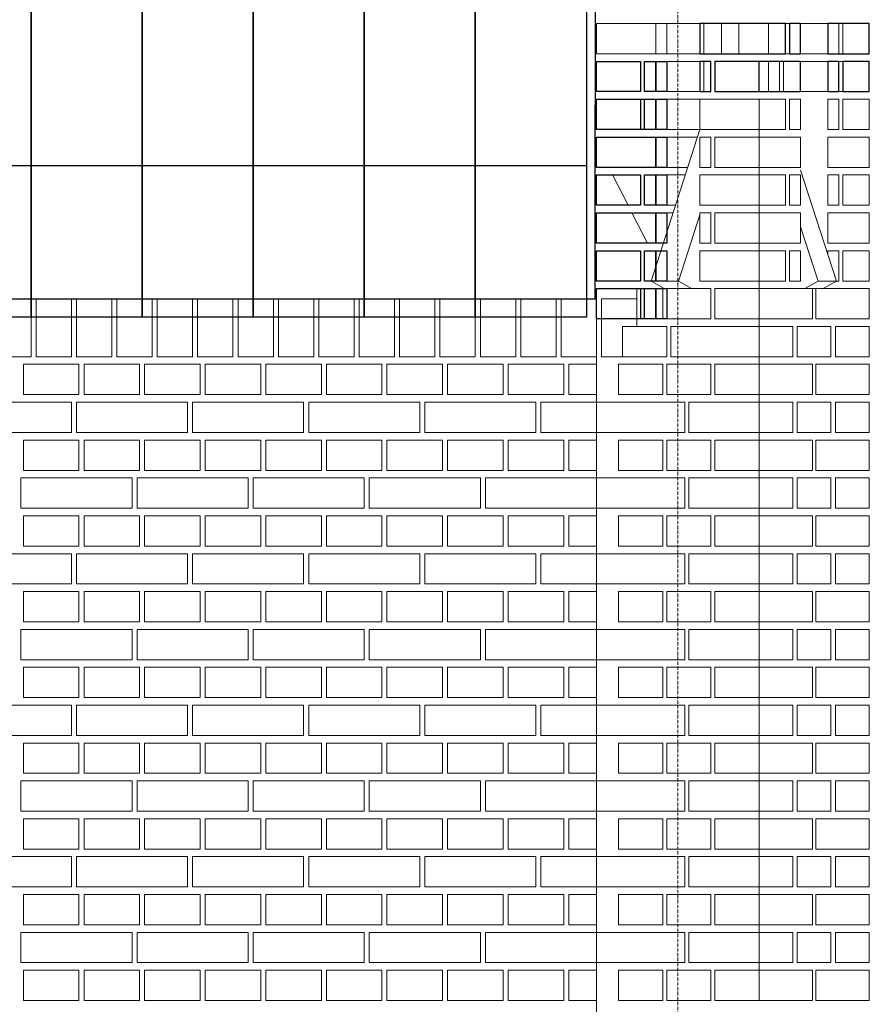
# Model space of a CAD drawing. Header units: millimetres. Extents: x -37887 to 94344, y -69777 to 116976.
# Tile 108 of 205: x 45640 to 47323, y 3387 to 5337. Entities that reach past the tile are written whole.
import ezdxf

# ---------------------------------------------------------------- set-up
doc = ezdxf.new("R2010")
doc.units = ezdxf.units.MM
doc.linetypes.add('Linia siatki', pattern=[19.05, 12.7, -3.175, 0, -3.175])
for name, color, linetype, lineweight in [('01_inwentaryzacja', 8, 'Continuous', 9), ('02_odbudowa', 7, 'Continuous', 30), ('S-GRID', 1, 'Continuous', 9)]:
    doc.layers.add(name, color=color, linetype=linetype, lineweight=lineweight)

msp = doc.modelspace()

# ---------------------------------------------------------------- linework, layer by layer
at = {"layer": '01_inwentaryzacja'}
for p, q in [((47030, 5329.4), (47030, 5269.4)), ((47104.6, 3394.4), (47104.6, 5179.4)), ((46987.3, 5119.4), (46890.6, 4819.4)), ((47187, 5038.9), (47257.7, 4819.4)), ((46987.3, 4950.7), (46945, 4819.4)), ((47187, 4926.5), (47221.5, 4819.4)), ((46890.6, 4819.4), (46945, 4819.4)), ((46890.6, 4819.4), (46916.4, 4804.4)), ((46945, 4819.4), (46970.8, 4804.4)), ((47221.5, 4819.4), (47195.6, 4804.4)), ((47257.7, 4819.4), (47221.5, 4819.4)), ((47257.7, 4819.4), (47231.9, 4804.4)), ((46916.4, 4804.4), (46970.8, 4804.4)), ((47231.9, 4804.4), (47195.6, 4804.4)), ((45592.6, 4784.4), (45662.6, 4784.4)), ((45662.6, 4784.4), (45662.6, 4669.4)), ((45672.6, 4784.4), (45742.6, 4784.4)), ((45672.6, 4784.4), (45672.6, 4669.4)), ((45742.6, 4784.4), (45742.6, 4669.4)), ((45752.6, 4784.4), (45822.6, 4784.4)), ((45752.6, 4784.4), (45752.6, 4669.4)), ((45822.6, 4784.4), (45822.6, 4669.4)), ((45832.6, 4784.4), (45902.6, 4784.4)), ((45832.6, 4784.4), (45832.6, 4669.4)), ((45902.6, 4784.4), (45902.6, 4669.4)), ((45912.6, 4784.4), (45982.6, 4784.4)), ((45912.6, 4784.4), (45912.6, 4669.4)), ((45982.6, 4784.4), (45982.6, 4669.4)), ((45992.6, 4784.4), (46062.6, 4784.4)), ((45992.6, 4784.4), (45992.6, 4669.4)), ((46062.6, 4784.4), (46062.6, 4669.4)), ((46072.6, 4784.4), (46142.6, 4784.4)), ((46072.6, 4784.4), (46072.6, 4669.4)), ((46142.6, 4784.4), (46142.6, 4669.4)), ((46152.6, 4784.4), (46222.6, 4784.4)), ((46152.6, 4784.4), (46152.6, 4669.4)), ((46222.6, 4784.4), (46222.6, 4669.4)), ((46232.6, 4784.4), (46302.6, 4784.4)), ((46232.6, 4784.4), (46232.6, 4669.4)), ((46302.6, 4784.4), (46302.6, 4669.4)), ((46312.6, 4784.4), (46382.6, 4784.4)), ((46312.6, 4784.4), (46312.6, 4669.4)), ((46382.6, 4784.4), (46382.6, 4669.4)), ((46392.6, 4784.4), (46462.6, 4784.4)), ((46392.6, 4784.4), (46392.6, 4669.4)), ((46462.6, 4784.4), (46462.6, 4669.4)), ((46472.6, 4784.4), (46542.6, 4784.4)), ((46472.6, 4784.4), (46472.6, 4669.4)), ((46542.6, 4784.4), (46542.6, 4669.4)), ((46552.6, 4784.4), (46622.6, 4784.4)), ((46552.6, 4784.4), (46552.6, 4669.4)), ((46622.6, 4784.4), (46622.6, 4669.4)), ((46632.6, 4784.4), (46702.6, 4784.4)), ((46632.6, 4784.4), (46632.6, 4669.4)), ((46702.6, 4784.4), (46702.6, 4669.4)), ((46712.6, 4784.4), (46782.6, 4784.4)), ((46712.6, 4784.4), (46712.6, 4669.4)), ((46782.6, 454.4), (46782.6, 4784.4)), ((46792.6, 4784.4), (46862.6, 4784.4)), ((46792.6, 4784.4), (46792.6, 4669.4)), ((46862.6, 4784.4), (46862.6, 4729.4)), ((45592.6, 4669.4), (45662.6, 4669.4)), ((45672.6, 4669.4), (45742.6, 4669.4)), ((45752.6, 4669.4), (45822.6, 4669.4)), ((45832.6, 4669.4), (45902.6, 4669.4)), ((45912.6, 4669.4), (45982.6, 4669.4)), ((45992.6, 4669.4), (46062.6, 4669.4)), ((46072.6, 4669.4), (46142.6, 4669.4)), ((46152.6, 4669.4), (46222.6, 4669.4)), ((46232.6, 4669.4), (46302.6, 4669.4)), ((46312.6, 4669.4), (46382.6, 4669.4)), ((46392.6, 4669.4), (46462.6, 4669.4)), ((46472.6, 4669.4), (46542.6, 4669.4)), ((46552.6, 4669.4), (46622.6, 4669.4)), ((46632.6, 4669.4), (46702.6, 4669.4)), ((46712.6, 4669.4), (46782.6, 4669.4)), ((46792.6, 4669.4), (46834.3, 4669.4))]:
    msp.add_line(p, q, dxfattribs=at)
for points in [[(46782.6, 5269.4), (46782.6, 5329.4), (46899.9, 5329.4), (46899.9, 5269.4), (46782.6, 5269.4)], [(46921.7, 5269.4), (46899.9, 5269.4), (46899.9, 5329.4), (46921.7, 5329.4), (46921.7, 5269.4)], [(46995.3, 5269.4), (46921.7, 5269.4), (46921.7, 5329.4), (46995.3, 5329.4), (46995.3, 5269.4)], [(47068.8, 5269.4), (46995.3, 5269.4), (46995.3, 5329.4), (47064.7, 5329.4), (47064.7, 5269.4)], [(47123.4, 5269.4), (47123.4, 5329.4), (47064.7, 5329.4), (47064.7, 5269.4), (47123.4, 5269.4)], [(47240.6, 5269.4), (47240.6, 5329.4), (47123.4, 5329.4), (47123.4, 5269.4), (47240.6, 5269.4)], [(47240.6, 5269.4), (47262.5, 5269.4), (47262.5, 5329.4), (47240.6, 5329.4), (47240.6, 5269.4)], [(47270.4, 5329.4), (47323, 5329.4), (47323, 5269.4), (47270.4, 5269.4), (47270.4, 5329.4)], [(46870.1, 5194.4), (46782.6, 5194.4), (46782.6, 5254.4), (46870.1, 5254.4), (46870.1, 5194.4)], [(46899.9, 5194.4), (46878, 5194.4), (46878, 5254.4), (46899.9, 5254.4), (46899.9, 5194.4)], [(46921.7, 5194.4), (46899.9, 5194.4), (46899.9, 5254.4), (46921.7, 5254.4), (46921.7, 5194.4)], [(46995.3, 5194.4), (46921.7, 5194.4), (46921.7, 5254.4), (46995.3, 5254.4), (46995.3, 5194.4)], [(47123.4, 5194.4), (47145.2, 5194.4), (47145.2, 5254.4), (47123.4, 5254.4), (47123.4, 5194.4)], [(47153.2, 5194.4), (47240.6, 5194.4), (47240.6, 5254.4), (47153.2, 5254.4), (47153.2, 5194.4)], [(47240.6, 5194.4), (47240.6, 5254.4), (47323, 5254.4), (47323, 5194.4), (47240.6, 5194.4)], [(46870.1, 5119.4), (46782.6, 5119.4), (46782.6, 5179.4), (46870.1, 5179.4), (46870.1, 5119.4)], [(46899.9, 5119.4), (46878, 5119.4), (46878, 5179.4), (46899.9, 5179.4), (46899.9, 5119.4)], [(46921.7, 5119.4), (46899.9, 5119.4), (46899.9, 5179.4), (46921.7, 5179.4), (46921.7, 5119.4)], [(46987.3, 5119.4), (46921.7, 5119.4), (46921.7, 5179.4), (46987.3, 5179.4), (46987.3, 5119.4)], [(47104.6, 5119.4), (47104.6, 5179.4), (46987.3, 5179.4), (46987.3, 5119.4), (47104.6, 5119.4)], [(47157.1, 5179.4), (47104.6, 5179.4), (47104.6, 5119.4), (47157.1, 5119.4), (47157.1, 5179.4)], [(47187, 5119.4), (47165.1, 5119.4), (47165.1, 5179.4), (47187, 5179.4), (47187, 5119.4)], [(47240.6, 5119.4), (47262.5, 5119.4), (47262.5, 5179.4), (47240.6, 5179.4), (47240.6, 5119.4)], [(47270.4, 5179.4), (47323, 5179.4), (47323, 5119.4), (47270.4, 5119.4), (47270.4, 5179.4)], [(46782.6, 5044.4), (46782.6, 5104.4), (46899.9, 5104.4), (46899.9, 5044.4), (46782.6, 5044.4)], [(46921.7, 5044.4), (46899.9, 5044.4), (46899.9, 5104.4), (46921.7, 5104.4), (46921.7, 5044.4)], [(46963.1, 5044.4), (46921.7, 5044.4), (46921.7, 5104.4), (46982.5, 5104.4)], [(46987.3, 5044.4), (47009.2, 5044.4), (47009.2, 5104.4), (46987.3, 5104.4), (46987.3, 5044.4)], [(47017.1, 5044.4), (47104.6, 5044.4), (47104.6, 5104.4), (47017.1, 5104.4), (47017.1, 5044.4)], [(47187, 5044.4), (47187, 5104.4), (47104.6, 5104.4), (47104.6, 5044.4), (47187, 5044.4)], [(47240.6, 5044.4), (47240.6, 5104.4), (47323, 5104.4), (47323, 5044.4), (47240.6, 5044.4)], [(46870.1, 4969.4), (46845.1, 4969.4), (46814.2, 5029.4), (46870.1, 5029.4), (46870.1, 4969.4)], [(46899.9, 4969.4), (46878, 4969.4), (46878, 5029.4), (46899.9, 5029.4), (46899.9, 4969.4)], [(46921.7, 4969.4), (46899.9, 4969.4), (46899.9, 5029.4), (46921.7, 5029.4), (46921.7, 4969.4)], [(46938.9, 4969.4), (46921.7, 4969.4), (46921.7, 5029.4), (46958.3, 5029.4)], [(47104.6, 4969.4), (47104.6, 5029.4), (46987.3, 5029.4), (46987.3, 4969.4), (47104.6, 4969.4)], [(47157.1, 5029.4), (47104.6, 5029.4), (47104.6, 4969.4), (47157.1, 4969.4), (47157.1, 5029.4)], [(47187, 4969.4), (47165.1, 4969.4), (47165.1, 5029.4), (47187, 5029.4), (47187, 4969.4)], [(47240.6, 4969.4), (47262.5, 4969.4), (47262.5, 5029.4), (47240.6, 5029.4), (47240.6, 4969.4)], [(47270.4, 5029.4), (47323, 5029.4), (47323, 4969.4), (47270.4, 4969.4), (47270.4, 5029.4)], [(46883.6, 4894.4), (46852.8, 4954.4), (46899.9, 4954.4), (46899.9, 4894.4), (46883.6, 4894.4)], [(46914.8, 4894.4), (46899.9, 4894.4), (46899.9, 4954.4), (46921.7, 4954.4), (46921.7, 4916.1)], [(46921.7, 4916.1), (46921.7, 4954.4), (46934.1, 4954.4)], [(46987.3, 4894.4), (47009.2, 4894.4), (47009.2, 4954.4), (46987.3, 4954.4), (46987.3, 4894.4)], [(47017.1, 4894.4), (47104.6, 4894.4), (47104.6, 4954.4), (47017.1, 4954.4), (47017.1, 4894.4)], [(47187, 4894.4), (47187, 4954.4), (47104.6, 4954.4), (47104.6, 4894.4), (47187, 4894.4)], [(47240.6, 4894.4), (47240.6, 4954.4), (47323, 4954.4), (47323, 4894.4), (47240.6, 4894.4)], [(47104.6, 4819.4), (47104.6, 4879.4), (46987.3, 4879.4), (46987.3, 4819.4), (47104.6, 4819.4)], [(47157.1, 4879.4), (47104.6, 4879.4), (47104.6, 4819.4), (47157.1, 4819.4), (47157.1, 4879.4)], [(47187, 4819.4), (47165.1, 4819.4), (47165.1, 4879.4), (47187, 4879.4), (47187, 4819.4)], [(47257.7, 4819.4), (47262.5, 4819.4), (47262.5, 4879.4), (47240.6, 4879.4), (47240.6, 4872.6)], [(47270.4, 4879.4), (47323, 4879.4), (47323, 4819.4), (47270.4, 4819.4), (47270.4, 4879.4)], [(46862.6, 4744.4), (46913.8, 4744.4), (46913.8, 4804.4), (46862.6, 4804.4), (46862.6, 4744.4)], [(46921.7, 4744.4), (47009.2, 4744.4), (47009.2, 4804.4), (46921.7, 4804.4), (46921.7, 4744.4)], [(47017.1, 4744.4), (47104.6, 4744.4), (47104.6, 4804.4), (47017.1, 4804.4), (47017.1, 4744.4)], [(47210.7, 4744.4), (47210.7, 4804.4), (47104.6, 4804.4), (47104.6, 4744.4), (47210.7, 4744.4)], [(47323, 4744.4), (47323, 4804.4), (47216.8, 4804.4), (47216.8, 4744.4), (47323, 4744.4)], [(46834.3, 4669.4), (46921.7, 4669.4), (46921.7, 4729.4), (46834.3, 4729.4), (46834.3, 4669.4)], [(47104.6, 4669.4), (47104.6, 4729.4), (46929.7, 4729.4), (46929.7, 4669.4), (47104.6, 4669.4)], [(47171.3, 4729.4), (47104.6, 4729.4), (47104.6, 4669.4), (47171.3, 4669.4), (47171.3, 4729.4)], [(47247.1, 4729.4), (47180.4, 4729.4), (47180.4, 4669.4), (47247.1, 4669.4), (47247.1, 4729.4)], [(47323, 4729.4), (47256.2, 4729.4), (47256.2, 4669.4), (47323, 4669.4), (47323, 4729.4)], [(45757.6, 4654.4), (45757.6, 4594.4), (45647.6, 4594.4), (45647.6, 4654.4), (45757.6, 4654.4)], [(45877.6, 4654.4), (45877.6, 4594.4), (45767.6, 4594.4), (45767.6, 4654.4), (45877.6, 4654.4)], [(45997.6, 4654.4), (45997.6, 4594.4), (45887.6, 4594.4), (45887.6, 4654.4), (45997.6, 4654.4)], [(46117.6, 4654.4), (46117.6, 4594.4), (46007.6, 4594.4), (46007.6, 4654.4), (46117.6, 4654.4)], [(46237.6, 4654.4), (46237.6, 4594.4), (46127.6, 4594.4), (46127.6, 4654.4), (46237.6, 4654.4)], [(46357.6, 4654.4), (46357.6, 4594.4), (46247.6, 4594.4), (46247.6, 4654.4), (46357.6, 4654.4)], [(46477.6, 4654.4), (46477.6, 4594.4), (46367.6, 4594.4), (46367.6, 4654.4), (46477.6, 4654.4)], [(46597.6, 4654.4), (46597.6, 4594.4), (46487.6, 4594.4), (46487.6, 4654.4), (46597.6, 4654.4)], [(46717.6, 4654.4), (46717.6, 4594.4), (46607.6, 4594.4), (46607.6, 4654.4), (46717.6, 4654.4)], [(46782.6, 4654.4), (46782.6, 4594.4), (46727.6, 4594.4), (46727.6, 4654.4), (46782.6, 4654.4)], [(46826.3, 4594.4), (46913.8, 4594.4), (46913.8, 4654.4), (46826.3, 4654.4), (46826.3, 4594.4)], [(46921.7, 4594.4), (47009.2, 4594.4), (47009.2, 4654.4), (46921.7, 4654.4), (46921.7, 4594.4)], [(47017.1, 4594.4), (47104.6, 4594.4), (47104.6, 4654.4), (47017.1, 4654.4), (47017.1, 4594.4)], [(47210.7, 4594.4), (47210.7, 4654.4), (47104.6, 4654.4), (47104.6, 4594.4), (47210.7, 4594.4)], [(47323, 4594.4), (47323, 4654.4), (47216.8, 4654.4), (47216.8, 4594.4), (47323, 4594.4)], [(45742.6, 4579.4), (45742.6, 4519.4), (45522.6, 4519.4), (45522.6, 4579.4), (45742.6, 4579.4)], [(45972.6, 4579.4), (45972.6, 4519.4), (45752.6, 4519.4), (45752.6, 4579.4), (45972.6, 4579.4)], [(46202.6, 4579.4), (46202.6, 4519.4), (45982.6, 4519.4), (45982.6, 4579.4), (46202.6, 4579.4)], [(46432.6, 4579.4), (46432.6, 4519.4), (46212.6, 4519.4), (46212.6, 4579.4), (46432.6, 4579.4)], [(46662.6, 4579.4), (46662.6, 4519.4), (46442.6, 4519.4), (46442.6, 4579.4), (46662.6, 4579.4)], [(46782.6, 4579.4), (46782.6, 4519.4), (46672.6, 4519.4), (46672.6, 4579.4), (46782.6, 4579.4)], [(46957.5, 4519.4), (46957.5, 4579.4), (46782.6, 4579.4), (46782.6, 4519.4), (46957.5, 4519.4)], [(47104.6, 4519.4), (47104.6, 4579.4), (46965.5, 4579.4), (46965.5, 4519.4), (47104.6, 4519.4)], [(47171.3, 4579.4), (47104.6, 4579.4), (47104.6, 4519.4), (47171.3, 4519.4), (47171.3, 4579.4)], [(47247.1, 4579.4), (47180.4, 4579.4), (47180.4, 4519.4), (47247.1, 4519.4), (47247.1, 4579.4)], [(47323, 4579.4), (47256.2, 4579.4), (47256.2, 4519.4), (47323, 4519.4), (47323, 4579.4)], [(45757.6, 4504.4), (45757.6, 4444.4), (45647.6, 4444.4), (45647.6, 4504.4), (45757.6, 4504.4)], [(45877.6, 4504.4), (45877.6, 4444.4), (45767.6, 4444.4), (45767.6, 4504.4), (45877.6, 4504.4)], [(45997.6, 4504.4), (45997.6, 4444.4), (45887.6, 4444.4), (45887.6, 4504.4), (45997.6, 4504.4)], [(46117.6, 4504.4), (46117.6, 4444.4), (46007.6, 4444.4), (46007.6, 4504.4), (46117.6, 4504.4)], [(46237.6, 4504.4), (46237.6, 4444.4), (46127.6, 4444.4), (46127.6, 4504.4), (46237.6, 4504.4)], [(46357.6, 4504.4), (46357.6, 4444.4), (46247.6, 4444.4), (46247.6, 4504.4), (46357.6, 4504.4)], [(46477.6, 4504.4), (46477.6, 4444.4), (46367.6, 4444.4), (46367.6, 4504.4), (46477.6, 4504.4)], [(46597.6, 4504.4), (46597.6, 4444.4), (46487.6, 4444.4), (46487.6, 4504.4), (46597.6, 4504.4)], [(46717.6, 4504.4), (46717.6, 4444.4), (46607.6, 4444.4), (46607.6, 4504.4), (46717.6, 4504.4)], [(46782.6, 4504.4), (46782.6, 4444.4), (46727.6, 4444.4), (46727.6, 4504.4), (46782.6, 4504.4)], [(46826.3, 4444.4), (46913.8, 4444.4), (46913.8, 4504.4), (46826.3, 4504.4), (46826.3, 4444.4)], [(46921.7, 4444.4), (47009.2, 4444.4), (47009.2, 4504.4), (46921.7, 4504.4), (46921.7, 4444.4)], [(47017.1, 4444.4), (47104.6, 4444.4), (47104.6, 4504.4), (47017.1, 4504.4), (47017.1, 4444.4)], [(47210.7, 4444.4), (47210.7, 4504.4), (47104.6, 4504.4), (47104.6, 4444.4), (47210.7, 4444.4)], [(47323, 4444.4), (47323, 4504.4), (47216.8, 4504.4), (47216.8, 4444.4), (47323, 4444.4)], [(45862.6, 4429.4), (45862.6, 4369.4), (45642.6, 4369.4), (45642.6, 4429.4), (45862.6, 4429.4)], [(46092.6, 4429.4), (46092.6, 4369.4), (45872.6, 4369.4), (45872.6, 4429.4), (46092.6, 4429.4)], [(46322.6, 4429.4), (46322.6, 4369.4), (46102.6, 4369.4), (46102.6, 4429.4), (46322.6, 4429.4)], [(46552.6, 4429.4), (46552.6, 4369.4), (46332.6, 4369.4), (46332.6, 4429.4), (46552.6, 4429.4)], [(46782.6, 4429.4), (46782.6, 4369.4), (46562.6, 4369.4), (46562.6, 4429.4), (46782.6, 4429.4)], [(46957.5, 4369.4), (46957.5, 4429.4), (46782.6, 4429.4), (46782.6, 4369.4), (46957.5, 4369.4)], [(47104.6, 4369.4), (47104.6, 4429.4), (46965.5, 4429.4), (46965.5, 4369.4), (47104.6, 4369.4)], [(47171.3, 4429.4), (47104.6, 4429.4), (47104.6, 4369.4), (47171.3, 4369.4), (47171.3, 4429.4)], [(47247.1, 4429.4), (47180.4, 4429.4), (47180.4, 4369.4), (47247.1, 4369.4), (47247.1, 4429.4)], [(47323, 4429.4), (47256.2, 4429.4), (47256.2, 4369.4), (47323, 4369.4), (47323, 4429.4)], [(45757.6, 4354.4), (45757.6, 4294.4), (45647.6, 4294.4), (45647.6, 4354.4), (45757.6, 4354.4)], [(45877.6, 4354.4), (45877.6, 4294.4), (45767.6, 4294.4), (45767.6, 4354.4), (45877.6, 4354.4)], [(45997.6, 4354.4), (45997.6, 4294.4), (45887.6, 4294.4), (45887.6, 4354.4), (45997.6, 4354.4)], [(46117.6, 4354.4), (46117.6, 4294.4), (46007.6, 4294.4), (46007.6, 4354.4), (46117.6, 4354.4)], [(46237.6, 4354.4), (46237.6, 4294.4), (46127.6, 4294.4), (46127.6, 4354.4), (46237.6, 4354.4)], [(46357.6, 4354.4), (46357.6, 4294.4), (46247.6, 4294.4), (46247.6, 4354.4), (46357.6, 4354.4)], [(46477.6, 4354.4), (46477.6, 4294.4), (46367.6, 4294.4), (46367.6, 4354.4), (46477.6, 4354.4)], [(46597.6, 4354.4), (46597.6, 4294.4), (46487.6, 4294.4), (46487.6, 4354.4), (46597.6, 4354.4)], [(46717.6, 4354.4), (46717.6, 4294.4), (46607.6, 4294.4), (46607.6, 4354.4), (46717.6, 4354.4)], [(46782.6, 4354.4), (46782.6, 4294.4), (46727.6, 4294.4), (46727.6, 4354.4), (46782.6, 4354.4)], [(46826.3, 4294.4), (46913.8, 4294.4), (46913.8, 4354.4), (46826.3, 4354.4), (46826.3, 4294.4)], [(46921.7, 4294.4), (47009.2, 4294.4), (47009.2, 4354.4), (46921.7, 4354.4), (46921.7, 4294.4)], [(47017.1, 4294.4), (47104.6, 4294.4), (47104.6, 4354.4), (47017.1, 4354.4), (47017.1, 4294.4)], [(47210.7, 4294.4), (47210.7, 4354.4), (47104.6, 4354.4), (47104.6, 4294.4), (47210.7, 4294.4)], [(47323, 4294.4), (47323, 4354.4), (47216.8, 4354.4), (47216.8, 4294.4), (47323, 4294.4)], [(45742.6, 4279.4), (45742.6, 4219.4), (45522.6, 4219.4), (45522.6, 4279.4), (45742.6, 4279.4)], [(45972.6, 4279.4), (45972.6, 4219.4), (45752.6, 4219.4), (45752.6, 4279.4), (45972.6, 4279.4)], [(46202.6, 4279.4), (46202.6, 4219.4), (45982.6, 4219.4), (45982.6, 4279.4), (46202.6, 4279.4)], [(46432.6, 4279.4), (46432.6, 4219.4), (46212.6, 4219.4), (46212.6, 4279.4), (46432.6, 4279.4)], [(46662.6, 4279.4), (46662.6, 4219.4), (46442.6, 4219.4), (46442.6, 4279.4), (46662.6, 4279.4)], [(46782.6, 4279.4), (46782.6, 4219.4), (46672.6, 4219.4), (46672.6, 4279.4), (46782.6, 4279.4)], [(46957.5, 4219.4), (46957.5, 4279.4), (46782.6, 4279.4), (46782.6, 4219.4), (46957.5, 4219.4)], [(47104.6, 4219.4), (47104.6, 4279.4), (46965.5, 4279.4), (46965.5, 4219.4), (47104.6, 4219.4)], [(47171.3, 4279.4), (47104.6, 4279.4), (47104.6, 4219.4), (47171.3, 4219.4), (47171.3, 4279.4)], [(47247.1, 4279.4), (47180.4, 4279.4), (47180.4, 4219.4), (47247.1, 4219.4), (47247.1, 4279.4)], [(47323, 4279.4), (47256.2, 4279.4), (47256.2, 4219.4), (47323, 4219.4), (47323, 4279.4)], [(45757.6, 4204.4), (45757.6, 4144.4), (45647.6, 4144.4), (45647.6, 4204.4), (45757.6, 4204.4)], [(45877.6, 4204.4), (45877.6, 4144.4), (45767.6, 4144.4), (45767.6, 4204.4), (45877.6, 4204.4)], [(45997.6, 4204.4), (45997.6, 4144.4), (45887.6, 4144.4), (45887.6, 4204.4), (45997.6, 4204.4)], [(46117.6, 4204.4), (46117.6, 4144.4), (46007.6, 4144.4), (46007.6, 4204.4), (46117.6, 4204.4)], [(46237.6, 4204.4), (46237.6, 4144.4), (46127.6, 4144.4), (46127.6, 4204.4), (46237.6, 4204.4)], [(46357.6, 4204.4), (46357.6, 4144.4), (46247.6, 4144.4), (46247.6, 4204.4), (46357.6, 4204.4)], [(46477.6, 4204.4), (46477.6, 4144.4), (46367.6, 4144.4), (46367.6, 4204.4), (46477.6, 4204.4)], [(46597.6, 4204.4), (46597.6, 4144.4), (46487.6, 4144.4), (46487.6, 4204.4), (46597.6, 4204.4)], [(46717.6, 4204.4), (46717.6, 4144.4), (46607.6, 4144.4), (46607.6, 4204.4), (46717.6, 4204.4)], [(46782.6, 4204.4), (46782.6, 4144.4), (46727.6, 4144.4), (46727.6, 4204.4), (46782.6, 4204.4)], [(46826.3, 4144.4), (46913.8, 4144.4), (46913.8, 4204.4), (46826.3, 4204.4), (46826.3, 4144.4)], [(46921.7, 4144.4), (47009.2, 4144.4), (47009.2, 4204.4), (46921.7, 4204.4), (46921.7, 4144.4)], [(47017.1, 4144.4), (47104.6, 4144.4), (47104.6, 4204.4), (47017.1, 4204.4), (47017.1, 4144.4)], [(47210.7, 4144.4), (47210.7, 4204.4), (47104.6, 4204.4), (47104.6, 4144.4), (47210.7, 4144.4)], [(47323, 4144.4), (47323, 4204.4), (47216.8, 4204.4), (47216.8, 4144.4), (47323, 4144.4)], [(45862.6, 4129.4), (45862.6, 4069.4), (45642.6, 4069.4), (45642.6, 4129.4), (45862.6, 4129.4)], [(46092.6, 4129.4), (46092.6, 4069.4), (45872.6, 4069.4), (45872.6, 4129.4), (46092.6, 4129.4)], [(46322.6, 4129.4), (46322.6, 4069.4), (46102.6, 4069.4), (46102.6, 4129.4), (46322.6, 4129.4)], [(46552.6, 4129.4), (46552.6, 4069.4), (46332.6, 4069.4), (46332.6, 4129.4), (46552.6, 4129.4)], [(46782.6, 4129.4), (46782.6, 4069.4), (46562.6, 4069.4), (46562.6, 4129.4), (46782.6, 4129.4)], [(46957.5, 4069.4), (46957.5, 4129.4), (46782.6, 4129.4), (46782.6, 4069.4), (46957.5, 4069.4)], [(47104.6, 4069.4), (47104.6, 4129.4), (46965.5, 4129.4), (46965.5, 4069.4), (47104.6, 4069.4)], [(47171.3, 4129.4), (47104.6, 4129.4), (47104.6, 4069.4), (47171.3, 4069.4), (47171.3, 4129.4)], [(47247.1, 4129.4), (47180.4, 4129.4), (47180.4, 4069.4), (47247.1, 4069.4), (47247.1, 4129.4)], [(47323, 4129.4), (47256.2, 4129.4), (47256.2, 4069.4), (47323, 4069.4), (47323, 4129.4)], [(45757.6, 4054.4), (45757.6, 3994.4), (45647.6, 3994.4), (45647.6, 4054.4), (45757.6, 4054.4)], [(45877.6, 4054.4), (45877.6, 3994.4), (45767.6, 3994.4), (45767.6, 4054.4), (45877.6, 4054.4)], [(45997.6, 4054.4), (45997.6, 3994.4), (45887.6, 3994.4), (45887.6, 4054.4), (45997.6, 4054.4)], [(46117.6, 4054.4), (46117.6, 3994.4), (46007.6, 3994.4), (46007.6, 4054.4), (46117.6, 4054.4)], [(46237.6, 4054.4), (46237.6, 3994.4), (46127.6, 3994.4), (46127.6, 4054.4), (46237.6, 4054.4)], [(46357.6, 4054.4), (46357.6, 3994.4), (46247.6, 3994.4), (46247.6, 4054.4), (46357.6, 4054.4)], [(46477.6, 4054.4), (46477.6, 3994.4), (46367.6, 3994.4), (46367.6, 4054.4), (46477.6, 4054.4)], [(46597.6, 4054.4), (46597.6, 3994.4), (46487.6, 3994.4), (46487.6, 4054.4), (46597.6, 4054.4)], [(46717.6, 4054.4), (46717.6, 3994.4), (46607.6, 3994.4), (46607.6, 4054.4), (46717.6, 4054.4)], [(46782.6, 4054.4), (46782.6, 3994.4), (46727.6, 3994.4), (46727.6, 4054.4), (46782.6, 4054.4)], [(46826.3, 3994.4), (46913.8, 3994.4), (46913.8, 4054.4), (46826.3, 4054.4), (46826.3, 3994.4)], [(46921.7, 3994.4), (47009.2, 3994.4), (47009.2, 4054.4), (46921.7, 4054.4), (46921.7, 3994.4)], [(47017.1, 3994.4), (47104.6, 3994.4), (47104.6, 4054.4), (47017.1, 4054.4), (47017.1, 3994.4)], [(47210.7, 3994.4), (47210.7, 4054.4), (47104.6, 4054.4), (47104.6, 3994.4), (47210.7, 3994.4)], [(47323, 3994.4), (47323, 4054.4), (47216.8, 4054.4), (47216.8, 3994.4), (47323, 3994.4)], [(45742.6, 3979.4), (45742.6, 3919.4), (45522.6, 3919.4), (45522.6, 3979.4), (45742.6, 3979.4)], [(45972.6, 3979.4), (45972.6, 3919.4), (45752.6, 3919.4), (45752.6, 3979.4), (45972.6, 3979.4)], [(46202.6, 3979.4), (46202.6, 3919.4), (45982.6, 3919.4), (45982.6, 3979.4), (46202.6, 3979.4)], [(46432.6, 3979.4), (46432.6, 3919.4), (46212.6, 3919.4), (46212.6, 3979.4), (46432.6, 3979.4)], [(46662.6, 3979.4), (46662.6, 3919.4), (46442.6, 3919.4), (46442.6, 3979.4), (46662.6, 3979.4)], [(46782.6, 3979.4), (46782.6, 3919.4), (46672.6, 3919.4), (46672.6, 3979.4), (46782.6, 3979.4)], [(46957.5, 3919.4), (46957.5, 3979.4), (46782.6, 3979.4), (46782.6, 3919.4), (46957.5, 3919.4)], [(47104.6, 3919.4), (47104.6, 3979.4), (46965.5, 3979.4), (46965.5, 3919.4), (47104.6, 3919.4)], [(47171.3, 3979.4), (47104.6, 3979.4), (47104.6, 3919.4), (47171.3, 3919.4), (47171.3, 3979.4)], [(47247.1, 3979.4), (47180.4, 3979.4), (47180.4, 3919.4), (47247.1, 3919.4), (47247.1, 3979.4)], [(47323, 3979.4), (47256.2, 3979.4), (47256.2, 3919.4), (47323, 3919.4), (47323, 3979.4)], [(45757.6, 3904.4), (45757.6, 3844.4), (45647.6, 3844.4), (45647.6, 3904.4), (45757.6, 3904.4)], [(45877.6, 3904.4), (45877.6, 3844.4), (45767.6, 3844.4), (45767.6, 3904.4), (45877.6, 3904.4)], [(45997.6, 3904.4), (45997.6, 3844.4), (45887.6, 3844.4), (45887.6, 3904.4), (45997.6, 3904.4)], [(46117.6, 3904.4), (46117.6, 3844.4), (46007.6, 3844.4), (46007.6, 3904.4), (46117.6, 3904.4)], [(46237.6, 3904.4), (46237.6, 3844.4), (46127.6, 3844.4), (46127.6, 3904.4), (46237.6, 3904.4)], [(46357.6, 3904.4), (46357.6, 3844.4), (46247.6, 3844.4), (46247.6, 3904.4), (46357.6, 3904.4)], [(46477.6, 3904.4), (46477.6, 3844.4), (46367.6, 3844.4), (46367.6, 3904.4), (46477.6, 3904.4)], [(46597.6, 3904.4), (46597.6, 3844.4), (46487.6, 3844.4), (46487.6, 3904.4), (46597.6, 3904.4)], [(46717.6, 3904.4), (46717.6, 3844.4), (46607.6, 3844.4), (46607.6, 3904.4), (46717.6, 3904.4)], [(46782.6, 3904.4), (46782.6, 3844.4), (46727.6, 3844.4), (46727.6, 3904.4), (46782.6, 3904.4)], [(46826.3, 3844.4), (46913.8, 3844.4), (46913.8, 3904.4), (46826.3, 3904.4), (46826.3, 3844.4)], [(46921.7, 3844.4), (47009.2, 3844.4), (47009.2, 3904.4), (46921.7, 3904.4), (46921.7, 3844.4)], [(47017.1, 3844.4), (47104.6, 3844.4), (47104.6, 3904.4), (47017.1, 3904.4), (47017.1, 3844.4)], [(47210.7, 3844.4), (47210.7, 3904.4), (47104.6, 3904.4), (47104.6, 3844.4), (47210.7, 3844.4)], [(47323, 3844.4), (47323, 3904.4), (47216.8, 3904.4), (47216.8, 3844.4), (47323, 3844.4)], [(45862.6, 3829.4), (45862.6, 3769.4), (45642.6, 3769.4), (45642.6, 3829.4), (45862.6, 3829.4)], [(46092.6, 3829.4), (46092.6, 3769.4), (45872.6, 3769.4), (45872.6, 3829.4), (46092.6, 3829.4)], [(46322.6, 3829.4), (46322.6, 3769.4), (46102.6, 3769.4), (46102.6, 3829.4), (46322.6, 3829.4)], [(46552.6, 3829.4), (46552.6, 3769.4), (46332.6, 3769.4), (46332.6, 3829.4), (46552.6, 3829.4)], [(46782.6, 3829.4), (46782.6, 3769.4), (46562.6, 3769.4), (46562.6, 3829.4), (46782.6, 3829.4)], [(46957.5, 3769.4), (46957.5, 3829.4), (46782.6, 3829.4), (46782.6, 3769.4), (46957.5, 3769.4)], [(47104.6, 3769.4), (47104.6, 3829.4), (46965.5, 3829.4), (46965.5, 3769.4), (47104.6, 3769.4)], [(47171.3, 3829.4), (47104.6, 3829.4), (47104.6, 3769.4), (47171.3, 3769.4), (47171.3, 3829.4)], [(47247.1, 3829.4), (47180.4, 3829.4), (47180.4, 3769.4), (47247.1, 3769.4), (47247.1, 3829.4)], [(47323, 3829.4), (47256.2, 3829.4), (47256.2, 3769.4), (47323, 3769.4), (47323, 3829.4)], [(45757.6, 3754.4), (45757.6, 3694.4), (45647.6, 3694.4), (45647.6, 3754.4), (45757.6, 3754.4)], [(45877.6, 3754.4), (45877.6, 3694.4), (45767.6, 3694.4), (45767.6, 3754.4), (45877.6, 3754.4)], [(45997.6, 3754.4), (45997.6, 3694.4), (45887.6, 3694.4), (45887.6, 3754.4), (45997.6, 3754.4)], [(46117.6, 3754.4), (46117.6, 3694.4), (46007.6, 3694.4), (46007.6, 3754.4), (46117.6, 3754.4)], [(46237.6, 3754.4), (46237.6, 3694.4), (46127.6, 3694.4), (46127.6, 3754.4), (46237.6, 3754.4)], [(46357.6, 3754.4), (46357.6, 3694.4), (46247.6, 3694.4), (46247.6, 3754.4), (46357.6, 3754.4)], [(46477.6, 3754.4), (46477.6, 3694.4), (46367.6, 3694.4), (46367.6, 3754.4), (46477.6, 3754.4)], [(46597.6, 3754.4), (46597.6, 3694.4), (46487.6, 3694.4), (46487.6, 3754.4), (46597.6, 3754.4)], [(46717.6, 3754.4), (46717.6, 3694.4), (46607.6, 3694.4), (46607.6, 3754.4), (46717.6, 3754.4)], [(46782.6, 3754.4), (46782.6, 3694.4), (46727.6, 3694.4), (46727.6, 3754.4), (46782.6, 3754.4)], [(46826.3, 3694.4), (46913.8, 3694.4), (46913.8, 3754.4), (46826.3, 3754.4), (46826.3, 3694.4)], [(46921.7, 3694.4), (47009.2, 3694.4), (47009.2, 3754.4), (46921.7, 3754.4), (46921.7, 3694.4)], [(47017.1, 3694.4), (47104.6, 3694.4), (47104.6, 3754.4), (47017.1, 3754.4), (47017.1, 3694.4)], [(47210.7, 3694.4), (47210.7, 3754.4), (47104.6, 3754.4), (47104.6, 3694.4), (47210.7, 3694.4)], [(47323, 3694.4), (47323, 3754.4), (47216.8, 3754.4), (47216.8, 3694.4), (47323, 3694.4)], [(45742.6, 3679.4), (45742.6, 3619.4), (45522.6, 3619.4), (45522.6, 3679.4), (45742.6, 3679.4)], [(45972.6, 3679.4), (45972.6, 3619.4), (45752.6, 3619.4), (45752.6, 3679.4), (45972.6, 3679.4)], [(46202.6, 3679.4), (46202.6, 3619.4), (45982.6, 3619.4), (45982.6, 3679.4), (46202.6, 3679.4)], [(46432.6, 3679.4), (46432.6, 3619.4), (46212.6, 3619.4), (46212.6, 3679.4), (46432.6, 3679.4)], [(46662.6, 3679.4), (46662.6, 3619.4), (46442.6, 3619.4), (46442.6, 3679.4), (46662.6, 3679.4)], [(46782.6, 3679.4), (46782.6, 3619.4), (46672.6, 3619.4), (46672.6, 3679.4), (46782.6, 3679.4)], [(46957.5, 3619.4), (46957.5, 3679.4), (46782.6, 3679.4), (46782.6, 3619.4), (46957.5, 3619.4)], [(47104.6, 3619.4), (47104.6, 3679.4), (46965.5, 3679.4), (46965.5, 3619.4), (47104.6, 3619.4)], [(47171.3, 3679.4), (47104.6, 3679.4), (47104.6, 3619.4), (47171.3, 3619.4), (47171.3, 3679.4)], [(47247.1, 3679.4), (47180.4, 3679.4), (47180.4, 3619.4), (47247.1, 3619.4), (47247.1, 3679.4)], [(47323, 3679.4), (47256.2, 3679.4), (47256.2, 3619.4), (47323, 3619.4), (47323, 3679.4)], [(45757.6, 3604.4), (45757.6, 3544.4), (45647.6, 3544.4), (45647.6, 3604.4), (45757.6, 3604.4)], [(45877.6, 3604.4), (45877.6, 3544.4), (45767.6, 3544.4), (45767.6, 3604.4), (45877.6, 3604.4)], [(45997.6, 3604.4), (45997.6, 3544.4), (45887.6, 3544.4), (45887.6, 3604.4), (45997.6, 3604.4)], [(46117.6, 3604.4), (46117.6, 3544.4), (46007.6, 3544.4), (46007.6, 3604.4), (46117.6, 3604.4)], [(46237.6, 3604.4), (46237.6, 3544.4), (46127.6, 3544.4), (46127.6, 3604.4), (46237.6, 3604.4)], [(46357.6, 3604.4), (46357.6, 3544.4), (46247.6, 3544.4), (46247.6, 3604.4), (46357.6, 3604.4)], [(46477.6, 3604.4), (46477.6, 3544.4), (46367.6, 3544.4), (46367.6, 3604.4), (46477.6, 3604.4)], [(46597.6, 3604.4), (46597.6, 3544.4), (46487.6, 3544.4), (46487.6, 3604.4), (46597.6, 3604.4)], [(46717.6, 3604.4), (46717.6, 3544.4), (46607.6, 3544.4), (46607.6, 3604.4), (46717.6, 3604.4)], [(46782.6, 3604.4), (46782.6, 3544.4), (46727.6, 3544.4), (46727.6, 3604.4), (46782.6, 3604.4)], [(46826.3, 3544.4), (46913.8, 3544.4), (46913.8, 3604.4), (46826.3, 3604.4), (46826.3, 3544.4)], [(46921.7, 3544.4), (47009.2, 3544.4), (47009.2, 3604.4), (46921.7, 3604.4), (46921.7, 3544.4)], [(47017.1, 3544.4), (47104.6, 3544.4), (47104.6, 3604.4), (47017.1, 3604.4), (47017.1, 3544.4)], [(47210.7, 3544.4), (47210.7, 3604.4), (47104.6, 3604.4), (47104.6, 3544.4), (47210.7, 3544.4)], [(47323, 3544.4), (47323, 3604.4), (47216.8, 3604.4), (47216.8, 3544.4), (47323, 3544.4)], [(45862.6, 3529.4), (45862.6, 3469.4), (45642.6, 3469.4), (45642.6, 3529.4), (45862.6, 3529.4)], [(46092.6, 3529.4), (46092.6, 3469.4), (45872.6, 3469.4), (45872.6, 3529.4), (46092.6, 3529.4)], [(46322.6, 3529.4), (46322.6, 3469.4), (46102.6, 3469.4), (46102.6, 3529.4), (46322.6, 3529.4)], [(46552.6, 3529.4), (46552.6, 3469.4), (46332.6, 3469.4), (46332.6, 3529.4), (46552.6, 3529.4)], [(46782.6, 3529.4), (46782.6, 3469.4), (46562.6, 3469.4), (46562.6, 3529.4), (46782.6, 3529.4)], [(46957.5, 3469.4), (46957.5, 3529.4), (46782.6, 3529.4), (46782.6, 3469.4), (46957.5, 3469.4)], [(47104.6, 3469.4), (47104.6, 3529.4), (46965.5, 3529.4), (46965.5, 3469.4), (47104.6, 3469.4)], [(47171.3, 3529.4), (47104.6, 3529.4), (47104.6, 3469.4), (47171.3, 3469.4), (47171.3, 3529.4)], [(47247.1, 3529.4), (47180.4, 3529.4), (47180.4, 3469.4), (47247.1, 3469.4), (47247.1, 3529.4)], [(47323, 3529.4), (47256.2, 3529.4), (47256.2, 3469.4), (47323, 3469.4), (47323, 3529.4)], [(45757.6, 3454.4), (45757.6, 3394.4), (45647.6, 3394.4), (45647.6, 3454.4), (45757.6, 3454.4)], [(45877.6, 3454.4), (45877.6, 3394.4), (45767.6, 3394.4), (45767.6, 3454.4), (45877.6, 3454.4)], [(45997.6, 3454.4), (45997.6, 3394.4), (45887.6, 3394.4), (45887.6, 3454.4), (45997.6, 3454.4)], [(46117.6, 3454.4), (46117.6, 3394.4), (46007.6, 3394.4), (46007.6, 3454.4), (46117.6, 3454.4)], [(46237.6, 3454.4), (46237.6, 3394.4), (46127.6, 3394.4), (46127.6, 3454.4), (46237.6, 3454.4)], [(46357.6, 3454.4), (46357.6, 3394.4), (46247.6, 3394.4), (46247.6, 3454.4), (46357.6, 3454.4)], [(46477.6, 3454.4), (46477.6, 3394.4), (46367.6, 3394.4), (46367.6, 3454.4), (46477.6, 3454.4)], [(46597.6, 3454.4), (46597.6, 3394.4), (46487.6, 3394.4), (46487.6, 3454.4), (46597.6, 3454.4)], [(46717.6, 3454.4), (46717.6, 3394.4), (46607.6, 3394.4), (46607.6, 3454.4), (46717.6, 3454.4)], [(46782.6, 3454.4), (46782.6, 3394.4), (46727.6, 3394.4), (46727.6, 3454.4), (46782.6, 3454.4)], [(46826.3, 3394.4), (46913.8, 3394.4), (46913.8, 3454.4), (46826.3, 3454.4), (46826.3, 3394.4)], [(46921.7, 3394.4), (47009.2, 3394.4), (47009.2, 3454.4), (46921.7, 3454.4), (46921.7, 3394.4)], [(47017.1, 3394.4), (47104.6, 3394.4), (47104.6, 3454.4), (47017.1, 3454.4), (47017.1, 3394.4)], [(47210.7, 3394.4), (47210.7, 3454.4), (47104.6, 3454.4), (47104.6, 3394.4), (47210.7, 3394.4)], [(47323, 3394.4), (47323, 3454.4), (47216.8, 3454.4), (47216.8, 3394.4), (47323, 3394.4)]]:
    msp.add_lwpolyline(points, dxfattribs=at)
at = {"layer": '02_odbudowa'}
for points in [[(46782.6, 7854.1), (42562.6, 7854.1), (42562.6, 4784.4), (46780, 4784.4)], [(47157.1, 5329.4), (46987.3, 5329.4), (46987.3, 5269.4), (47157.1, 5269.4)], [(47165.1, 5269.4), (47187, 5269.4), (47187, 5329.4), (47165.1, 5329.4)], [(47240.6, 5269.4), (47323, 5269.4), (47323, 5329.4), (47240.6, 5329.4)], [(47009.2, 5254.4), (46987.3, 5254.4), (46987.3, 5194.4), (47009.2, 5194.4)], [(47017.1, 5194.4), (47187, 5194.4), (47187, 5254.4), (47017.1, 5254.4)], [(47017.1, 5194.4), (47104.6, 5194.4), (47104.6, 5254.4), (47017.1, 5254.4)], [(47262.5, 5254.4), (47240.6, 5254.4), (47240.6, 5194.4), (47262.5, 5194.4)], [(47323, 5254.4), (47270.4, 5254.4), (47270.4, 5194.4), (47323, 5194.4)]]:
    msp.add_lwpolyline(points, close=True, dxfattribs=at)
for points in [[(45662.6, 5447.7), (45662.6, 5047.7), (45442.6, 5047.7), (45442.6, 5447.7)], [(45882.6, 5447.7), (45882.6, 5047.7), (45662.6, 5047.7), (45662.6, 5447.7)], [(46102.6, 5447.7), (46102.6, 5047.7), (45882.6, 5047.7), (45882.6, 5447.7)], [(46322.6, 5447.7), (46322.6, 5047.7), (46102.6, 5047.7), (46102.6, 5447.7)], [(46542.6, 5447.7), (46542.6, 5047.7), (46322.6, 5047.7), (46322.6, 5447.7)], [(46762.6, 5447.7), (46762.6, 5047.7), (46542.6, 5047.7), (46542.6, 5447.7)], [(46870.1, 5194.4), (46782.6, 5194.4), (46782.6, 5254.4), (46870.1, 5254.4), (46870.1, 5194.4)], [(46870.1, 5194.4), (46782.6, 5194.4), (46782.6, 5254.4), (46870.1, 5254.4), (46870.1, 5194.4)], [(46899.9, 5194.4), (46878, 5194.4), (46878, 5254.4), (46899.9, 5254.4), (46899.9, 5194.4)], [(46899.9, 5194.4), (46878, 5194.4), (46878, 5254.4), (46899.9, 5254.4), (46899.9, 5194.4)], [(46921.7, 5194.4), (46899.9, 5194.4), (46899.9, 5254.4), (46921.7, 5254.4), (46921.7, 5194.4)], [(46870.1, 5119.4), (46782.6, 5119.4), (46782.6, 5179.4), (46870.1, 5179.4), (46870.1, 5119.4)], [(46782.6, 5119.4), (46782.6, 5179.4), (46899.9, 5179.4), (46899.9, 5119.4), (46782.6, 5119.4)], [(46899.9, 5119.4), (46878, 5119.4), (46878, 5179.4), (46899.9, 5179.4), (46899.9, 5119.4)], [(46921.7, 5119.4), (46899.9, 5119.4), (46899.9, 5179.4), (46921.7, 5179.4), (46921.7, 5119.4)], [(45662.6, 5147.7), (45662.6, 4747.7), (45442.6, 4747.7), (45442.6, 5147.7)], [(45882.6, 5147.7), (45882.6, 4747.7), (45662.6, 4747.7), (45662.6, 5147.7)], [(46102.6, 5147.7), (46102.6, 4747.7), (45882.6, 4747.7), (45882.6, 5147.7)], [(46322.6, 5147.7), (46322.6, 4747.7), (46102.6, 4747.7), (46102.6, 5147.7)], [(46542.6, 5147.7), (46542.6, 4747.7), (46322.6, 4747.7), (46322.6, 5147.7)], [(46762.6, 5147.7), (46762.6, 4747.7), (46542.6, 4747.7), (46542.6, 5147.7)], [(46782.6, 5044.4), (46782.6, 5104.4), (46899.9, 5104.4), (46899.9, 5044.4), (46782.6, 5044.4)], [(46782.6, 5044.4), (46782.6, 5104.4), (46899.9, 5104.4), (46899.9, 5044.4), (46782.6, 5044.4)], [(46921.7, 5044.4), (46899.9, 5044.4), (46899.9, 5104.4), (46921.7, 5104.4), (46921.7, 5044.4)], [(46870.1, 4969.4), (46782.6, 4969.4), (46782.6, 5029.4), (46870.1, 5029.4), (46870.1, 4969.4)], [(46870.1, 4969.4), (46782.6, 4969.4), (46782.6, 5029.4), (46870.1, 5029.4), (46870.1, 4969.4)], [(46899.9, 4969.4), (46878, 4969.4), (46878, 5029.4), (46899.9, 5029.4), (46899.9, 4969.4)], [(46899.9, 4969.4), (46878, 4969.4), (46878, 5029.4), (46899.9, 5029.4), (46899.9, 4969.4)], [(46921.7, 4969.4), (46899.9, 4969.4), (46899.9, 5029.4), (46921.7, 5029.4), (46921.7, 4969.4)], [(46782.6, 4894.4), (46782.6, 4954.4), (46899.9, 4954.4), (46899.9, 4894.4), (46782.6, 4894.4)], [(46782.6, 4894.4), (46782.6, 4954.4), (46899.9, 4954.4), (46899.9, 4894.4), (46782.6, 4894.4)], [(46921.7, 4894.4), (46899.9, 4894.4), (46899.9, 4954.4), (46921.7, 4954.4), (46921.7, 4894.4)], [(46870.1, 4819.4), (46782.6, 4819.4), (46782.6, 4879.4), (46870.1, 4879.4), (46870.1, 4819.4)], [(46870.1, 4819.4), (46782.6, 4819.4), (46782.6, 4879.4), (46870.1, 4879.4), (46870.1, 4819.4)], [(46899.9, 4819.4), (46878, 4819.4), (46878, 4879.4), (46899.9, 4879.4), (46899.9, 4819.4)], [(46899.9, 4819.4), (46878, 4819.4), (46878, 4879.4), (46899.9, 4879.4), (46899.9, 4819.4)], [(46921.7, 4819.4), (46899.9, 4819.4), (46899.9, 4879.4), (46921.7, 4879.4), (46921.7, 4819.4)], [(46870.1, 4744.4), (46782.6, 4744.4), (46782.6, 4804.4), (46870.1, 4804.4), (46870.1, 4744.4)], [(46782.6, 4744.4), (46782.6, 4804.4), (46899.9, 4804.4), (46899.9, 4744.4), (46782.6, 4744.4)], [(46899.9, 4744.4), (46878, 4744.4), (46878, 4804.4), (46899.9, 4804.4), (46899.9, 4744.4)], [(46921.7, 4744.4), (46899.9, 4744.4), (46899.9, 4804.4), (46921.7, 4804.4), (46921.7, 4744.4)]]:
    msp.add_lwpolyline(points, dxfattribs=at)
at = {"layer": 'S-GRID', "linetype": 'Linia siatki', "ltscale": 0.5}
msp.add_line((46943.6, 84), (46943.6, 9277.2), dxfattribs=at)

doc.saveas('drawing.dxf')
